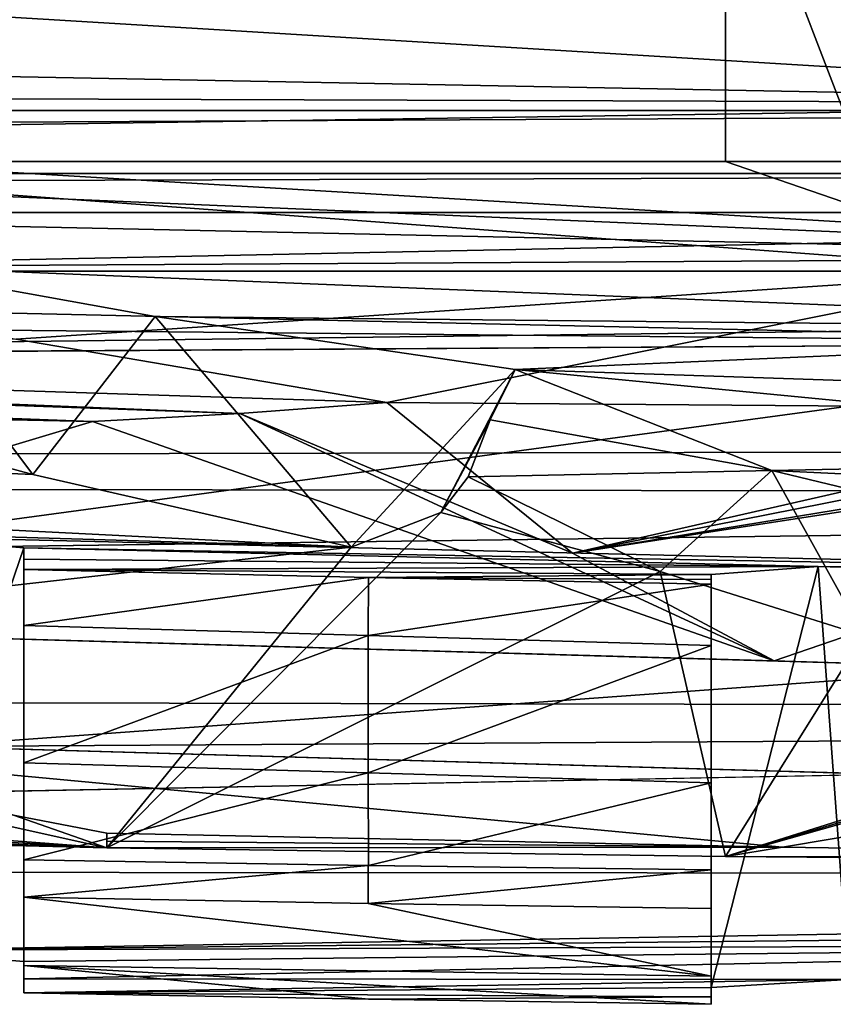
# Model space of a CAD drawing. Extents: x -65 to 446, y -88 to 1542.
# Tile 23 of 223: x 33.87 to 39.78, y -88.43 to -81.27. Entities that reach past the tile are written whole.
import ezdxf

# ---------------------------------------------------------------- set-up
doc = ezdxf.new("R2010")
doc.units = 0
doc.header["$LTSCALE"] = 74.25
for name, color, linetype in [('216', 7, 'CONTINUOUS'), ('238', 7, 'CONTINUOUS'), ('296', 7, 'CONTINUOUS'), ('309', 7, 'CONTINUOUS'), ('339', 7, 'CONTINUOUS'), ('353', 7, 'CONTINUOUS'), ('376', 7, 'CONTINUOUS'), ('383', 7, 'CONTINUOUS'), ('433', 7, 'CONTINUOUS'), ('437', 7, 'CONTINUOUS'), ('464', 7, 'CONTINUOUS'), ('465', 7, 'CONTINUOUS'), ('469', 7, 'CONTINUOUS'), ('485', 7, 'CONTINUOUS'), ('504', 7, 'CONTINUOUS'), ('524', 7, 'CONTINUOUS'), ('557', 7, 'CONTINUOUS'), ('612', 7, 'CONTINUOUS'), ('615', 7, 'CONTINUOUS'), ('654', 7, 'CONTINUOUS'), ('701', 7, 'CONTINUOUS'), ('716', 7, 'CONTINUOUS'), ('736', 7, 'CONTINUOUS'), ('752', 7, 'CONTINUOUS'), ('760', 7, 'CONTINUOUS'), ('766', 7, 'CONTINUOUS'), ('778', 7, 'CONTINUOUS'), ('782', 7, 'CONTINUOUS'), ('801', 7, 'CONTINUOUS'), ('809', 7, 'CONTINUOUS'), ('818', 7, 'CONTINUOUS'), ('819', 7, 'CONTINUOUS'), ('825', 7, 'CONTINUOUS'), ('844', 7, 'CONTINUOUS'), ('847', 7, 'CONTINUOUS'), ('877', 7, 'CONTINUOUS'), ('903', 7, 'CONTINUOUS')]:
    doc.layers.add(name, color=color, linetype=linetype)

msp = doc.modelspace()

# ---------------------------------------------------------------- linework, layer by layer
at = {"layer": '216', "color": 7, "linetype": 'CONTINUOUS'}
for points in [[(15.0337, -86.8135, -1.6189), (2.3239, -86.4037, -0.0032), (34.5, -87.294, -10.7692), (15.0337, -86.8135, -1.6189)], [(34.5, -87.294, -8.6116), (15.0337, -86.8135, -1.6189), (34.5, -87.294, -10.7692), (34.5, -87.294, -8.6116)]]:
    msp.add_3dface(points, dxfattribs=at)
at = {"layer": '238', "color": 7, "linetype": 'CONTINUOUS'}
for points in [[(37.129, -84.595, -11.8541), (38.5261, -85.2832, -12.444), (36.9303, -84.8541, -11.771), (37.129, -84.595, -11.8541)], [(38.5261, -85.2832, -12.444), (34.5, -87.294, -10.7692), (36.9303, -84.8541, -11.771), (38.5261, -85.2832, -12.444)], [(36.9303, -84.8541, -11.771), (34.5, -87.294, -10.7692), (36.277, -85.1054, -11.4989), (36.9303, -84.8541, -11.771)], [(36.277, -85.1054, -11.4989), (34.5, -87.294, -10.7692), (30.2088, -85.7938, -9.0676), (36.277, -85.1054, -11.4989)], [(39.0005, -87.356, -12.6465), (34.5, -87.294, -10.7692), (38.5261, -85.2832, -12.444), (39.0005, -87.356, -12.6465)], [(40.0047, -85.748, -13.0785), (39.0005, -87.356, -12.6465), (38.5261, -85.2832, -12.444), (40.0047, -85.748, -13.0785)], [(34.5, -87.294, -10.7692), (2.3239, -86.4037, -0.0032), (30.2088, -85.7938, -9.0676), (34.5, -87.294, -10.7692)], [(42.9938, -86.1, -14.3933), (39.0005, -87.356, -12.6465), (40.0047, -85.748, -13.0785), (42.9938, -86.1, -14.3933)], [(43.4419, -87.3923, -14.5942), (39.0005, -87.356, -12.6465), (43.4419, -86.1, -14.5942), (43.4419, -87.3923, -14.5942)], [(43.4419, -86.1, -14.5942), (39.0005, -87.356, -12.6465), (43.2179, -86.1, -14.4937), (43.4419, -86.1, -14.5942)], [(43.2179, -86.1, -14.4937), (39.0005, -87.356, -12.6465), (42.9938, -86.1, -14.3933), (43.2179, -86.1, -14.4937)]]:
    msp.add_3dface(points, dxfattribs=at)
at = {"layer": '296', "color": 7, "linetype": 'CONTINUOUS'}
for points in [[(33.9606, -84.5786, -11.6518), (32.5191, -84.1881, -11.754), (32.8188, -83.0624, -11.861), (33.9606, -84.5786, -11.6518)], [(34.8508, -83.4297, -11.7367), (33.9606, -84.5786, -11.6518), (32.8188, -83.0624, -11.861), (34.8508, -83.4297, -11.7367)], [(36.277, -85.1054, -11.4989), (33.9606, -84.5786, -11.6518), (34.8508, -83.4297, -11.7367), (36.277, -85.1054, -11.4989)], [(37.4708, -83.8138, -11.5877), (36.277, -85.1054, -11.4989), (34.8508, -83.4297, -11.7367), (37.4708, -83.8138, -11.5877)], [(36.9303, -84.8541, -11.771), (36.277, -85.1054, -11.4989), (37.4708, -83.8138, -11.5877), (36.9303, -84.8541, -11.771)], [(37.289, -84.181, -11.8179), (36.9303, -84.8541, -11.771), (37.4708, -83.8138, -11.5877), (37.289, -84.181, -11.8179)], [(37.129, -84.595, -11.8541), (36.9303, -84.8541, -11.771), (37.289, -84.181, -11.8179), (37.129, -84.595, -11.8541)]]:
    msp.add_3dface(points, dxfattribs=at)
at = {"layer": '309', "color": 7, "linetype": 'CONTINUOUS'}
for points in [[(34.5, -87.1864, -8.6116), (34.5, -87.294, -8.6116), (34.5, -87.2442, -9.6902), (34.5, -87.1864, -8.6116)], [(34.5, -87.294, -8.6116), (34.5, -87.294, -10.7692), (34.5, -87.2442, -9.6902), (34.5, -87.294, -8.6116)]]:
    msp.add_3dface(points, dxfattribs=at)
at = {"layer": '339', "color": 7, "linetype": 'CONTINUOUS'}
for points in [[(31.6687, -83.1, -9.8634), (33.8368, -83.5937, -9.6818), (41.3208, -83.1, -8.1615), (31.6687, -83.1, -9.8634)], [(33.8368, -83.5937, -9.6818), (36.5356, -84.0535, -9.4416), (41.3208, -83.1, -8.1615), (33.8368, -83.5937, -9.6818)], [(36.5356, -84.0535, -9.4416), (42.5, -84.1, -8.4166), (41.3208, -83.1, -8.1615), (36.5356, -84.0535, -9.4416)], [(36.5356, -84.0535, -9.4416), (37.8878, -85.1507, -10.0036), (42.5, -84.1, -8.4166), (36.5356, -84.0535, -9.4416)], [(37.8878, -85.1507, -10.0036), (39.3532, -85.9345, -10.6225), (44.6985, -84.1, -8.029), (37.8878, -85.1507, -10.0036)], [(37.8878, -85.1507, -10.0036), (44.6985, -84.1, -8.029), (44.3, -84.1, -8.0992), (37.8878, -85.1507, -10.0036)], [(42.5, -84.1, -8.4166), (37.8878, -85.1507, -10.0036), (43.2, -84.1, -8.2932), (42.5, -84.1, -8.4166)], [(43.2, -84.1, -8.2932), (37.8878, -85.1507, -10.0036), (44.3, -84.1, -8.0992), (43.2, -84.1, -8.2932)], [(44.6985, -84.1, -8.029), (39.3532, -85.9345, -10.6225), (40.2198, -85.9596, -10.5045), (44.6985, -84.1, -8.029)]]:
    msp.add_3dface(points, dxfattribs=at)
at = {"layer": '353', "color": 7, "linetype": 'CONTINUOUS'}
for points in [[(29.1, -81.1, -9.9714), (28.003, -81.7265, -10.1978), (39, -78.1976, -8.9784), (29.1, -81.1, -9.9714)], [(28.003, -81.7265, -10.1978), (30.5, -82.3, -9.8464), (39, -78.1976, -8.9784), (28.003, -81.7265, -10.1978)], [(30.5, -82.3, -9.8464), (39, -82.3, -8.3476), (39, -78.1976, -8.9784), (30.5, -82.3, -9.8464)]]:
    msp.add_3dface(points, dxfattribs=at)
at = {"layer": '376', "color": 7, "linetype": 'CONTINUOUS'}
for points in [[(35.4674, -84.1342, -9.0036), (22.2949, -83.5953, -7.4183), (-12.704, -82.4169, -3.957), (35.4674, -84.1342, -9.0036)], [(34.3961, -84.1916, -8.5697), (35.4674, -84.1342, -9.0036), (-12.704, -82.4169, -3.957), (34.3961, -84.1916, -8.5697)], [(25.0888, -83.9946, -6.7505), (34.3961, -84.1916, -8.5697), (-12.704, -82.4169, -3.957), (25.0888, -83.9946, -6.7505)], [(22.2949, -83.5953, -7.4183), (36.5356, -84.0535, -9.4416), (33.8368, -83.5937, -9.6818), (22.2949, -83.5953, -7.4183)], [(36.5356, -84.0535, -9.4416), (22.2949, -83.5953, -7.4183), (35.4674, -84.1342, -9.0036), (36.5356, -84.0535, -9.4416)]]:
    msp.add_3dface(points, dxfattribs=at)
at = {"layer": '383', "color": 7, "linetype": 'CONTINUOUS'}
for points in [[(27.2264, -80.8501, -12.3405), (44.1728, -80.7036, -9.3642), (44.1708, -81.8797, -9.4217), (27.2264, -80.8501, -12.3405)], [(27.9472, -81.5726, -12.2336), (27.2264, -80.8501, -12.3405), (44.1708, -81.8797, -9.4217), (27.9472, -81.5726, -12.2336)], [(28.4473, -81.8273, -12.184), (27.9472, -81.5726, -12.2336), (44.1708, -81.8797, -9.4217), (28.4473, -81.8273, -12.184)], [(29.1322, -82.1018, -12.1241), (28.4473, -81.8273, -12.184), (44.1708, -81.8797, -9.4217), (29.1322, -82.1018, -12.1241)], [(29.1322, -82.1018, -12.1241), (44.1708, -81.8797, -9.4217), (44.1535, -82.9972, -9.8265), (29.1322, -82.1018, -12.1241)], [(30.0471, -82.398, -12.0517), (29.1322, -82.1018, -12.1241), (44.1535, -82.9972, -9.8265), (30.0471, -82.398, -12.0517)], [(31.25, -82.718, -11.965), (30.0471, -82.398, -12.0517), (44.1535, -82.9972, -9.8265), (31.25, -82.718, -11.965)], [(32.8188, -83.0624, -11.861), (31.25, -82.718, -11.965), (44.1535, -82.9972, -9.8265), (32.8188, -83.0624, -11.861)], [(32.8188, -83.0624, -11.861), (44.1535, -82.9972, -9.8265), (44.1389, -83.5228, -10.1677), (32.8188, -83.0624, -11.861)], [(34.8508, -83.4297, -11.7367), (32.8188, -83.0624, -11.861), (44.1389, -83.5228, -10.1677), (34.8508, -83.4297, -11.7367)], [(37.4708, -83.8138, -11.5877), (34.8508, -83.4297, -11.7367), (44.1389, -83.5228, -10.1677), (37.4708, -83.8138, -11.5877)], [(44.1189, -84.0374, -10.639), (37.4708, -83.8138, -11.5877), (44.1389, -83.5228, -10.1677), (44.1189, -84.0374, -10.639)], [(39.3373, -84.5484, -12.1703), (37.4708, -83.8138, -11.5877), (44.0956, -84.4531, -11.1771), (39.3373, -84.5484, -12.1703)], [(37.4708, -83.8138, -11.5877), (44.1189, -84.0374, -10.639), (44.0956, -84.4531, -11.1771), (37.4708, -83.8138, -11.5877)], [(39.3373, -84.5484, -12.1703), (44.0956, -84.4531, -11.1771), (44.0694, -84.7746, -11.7825), (39.3373, -84.5484, -12.1703)], [(40.4226, -84.8113, -12.5134), (39.3373, -84.5484, -12.1703), (44.0694, -84.7746, -11.7825), (40.4226, -84.8113, -12.5134)]]:
    msp.add_3dface(points, dxfattribs=at)
at = {"layer": '433', "color": 7, "linetype": 'CONTINUOUS'}
for points in [[(39.3532, -85.9345, -10.6225), (29.5386, -85.6497, -6.6686), (31.7791, -85.7147, -6.5662), (39.3532, -85.9345, -10.6225)], [(40.2198, -85.9596, -10.5045), (39.3532, -85.9345, -10.6225), (31.7791, -85.7147, -6.5662), (40.2198, -85.9596, -10.5045)], [(41.0863, -85.9848, -10.3867), (40.2198, -85.9596, -10.5045), (31.7791, -85.7147, -6.5662), (41.0863, -85.9848, -10.3867)]]:
    msp.add_3dface(points, dxfattribs=at)
at = {"layer": '437', "color": 7, "linetype": 'CONTINUOUS'}
for points in [[(34.3961, -84.1916, -8.5697), (27.2866, -84.048, -5.8237), (29.5386, -85.6497, -6.6686), (34.3961, -84.1916, -8.5697)], [(36.5356, -84.0535, -9.4416), (35.4674, -84.1342, -9.0036), (37.8878, -85.1507, -10.0036), (36.5356, -84.0535, -9.4416)], [(35.4674, -84.1342, -9.0036), (34.3961, -84.1916, -8.5697), (39.3532, -85.9345, -10.6225), (35.4674, -84.1342, -9.0036)], [(37.8878, -85.1507, -10.0036), (35.4674, -84.1342, -9.0036), (39.3532, -85.9345, -10.6225), (37.8878, -85.1507, -10.0036)], [(39.3532, -85.9345, -10.6225), (34.3961, -84.1916, -8.5697), (29.5386, -85.6497, -6.6686), (39.3532, -85.9345, -10.6225)]]:
    msp.add_3dface(points, dxfattribs=at)
at = {"layer": '464', "color": 7, "linetype": 'CONTINUOUS'}
for points in [[(39, -82.3, -8.3476), (39, -79.7, -4), (39, -78.1976, -8.9784), (39, -82.3, -8.3476)], [(39, -82.3, -8.3476), (39, -82.3, -4), (39, -79.7, -4), (39, -82.3, -8.3476)]]:
    msp.add_3dface(points, dxfattribs=at)
at = {"layer": '465', "color": 7, "linetype": 'CONTINUOUS'}
for points in [[(30.5, -82.3, -9.8464), (30.5, -82.3, -4), (39, -82.3, -4), (30.5, -82.3, -9.8464)], [(30.5, -82.3, -9.8464), (39, -82.3, -4), (39, -82.3, -8.3476), (30.5, -82.3, -9.8464)]]:
    msp.add_3dface(points, dxfattribs=at)
at = {"layer": '469', "color": 7, "linetype": 'CONTINUOUS'}
for points in [[(37.289, -84.181, -11.8179), (37.4708, -83.8138, -11.5877), (39.3373, -84.5484, -12.1703), (37.289, -84.181, -11.8179)], [(37.129, -84.595, -11.8541), (37.289, -84.181, -11.8179), (39.3373, -84.5484, -12.1703), (37.129, -84.595, -11.8541)], [(38.5261, -85.2832, -12.444), (37.129, -84.595, -11.8541), (39.3373, -84.5484, -12.1703), (38.5261, -85.2832, -12.444)], [(40.0047, -85.748, -13.0785), (38.5261, -85.2832, -12.444), (39.3373, -84.5484, -12.1703), (40.0047, -85.748, -13.0785)], [(40.4226, -84.8113, -12.5134), (40.0047, -85.748, -13.0785), (39.3373, -84.5484, -12.1703), (40.4226, -84.8113, -12.5134)]]:
    msp.add_3dface(points, dxfattribs=at)
at = {"layer": '485', "color": 7, "linetype": 'CONTINUOUS'}
for points in [[(30.8736, -86.4888, -7.1804), (42.2182, -86.8179, -11.8618), (33.1941, -86.5561, -7.1211), (30.8736, -86.4888, -7.1804)], [(42.2182, -86.8179, -11.8618), (43.1601, -86.8453, -11.7845), (33.1941, -86.5561, -7.1211), (42.2182, -86.8179, -11.8618)], [(43.1601, -86.8453, -11.7845), (44.1024, -86.8726, -11.7124), (33.1941, -86.5561, -7.1211), (43.1601, -86.8453, -11.7845)]]:
    msp.add_3dface(points, dxfattribs=at)
at = {"layer": '504', "color": 7, "linetype": 'CONTINUOUS'}
for points in [[(31.6687, -83.1, -9.8634), (41.3208, -83.1, -8.1615), (30.5, -83.1, -4), (31.6687, -83.1, -9.8634)], [(30.5, -83.1, -4), (41.3208, -83.1, -8.1615), (41.3208, -83.1, -4), (30.5, -83.1, -4)]]:
    msp.add_3dface(points, dxfattribs=at)
at = {"layer": '524', "color": 7, "linetype": 'CONTINUOUS'}
for points in [[(33.1941, -86.5561, -7.1211), (41.0863, -85.9848, -10.3867), (31.7791, -85.7147, -6.5662), (33.1941, -86.5561, -7.1211)], [(42.5142, -86.5005, -11.0089), (41.0863, -85.9848, -10.3867), (33.1941, -86.5561, -7.1211), (42.5142, -86.5005, -11.0089)], [(44.1024, -86.8726, -11.7124), (42.5142, -86.5005, -11.0089), (33.1941, -86.5561, -7.1211), (44.1024, -86.8726, -11.7124)]]:
    msp.add_3dface(points, dxfattribs=at)
at = {"layer": '557', "color": 7, "linetype": 'CONTINUOUS'}
for points in [[(19.3284, -86.1538, -3.0183), (19.2408, -86.433, -2.9889), (34.5, -87.294, -8.6116), (19.3284, -86.1538, -3.0183)], [(30.8736, -86.4888, -7.1804), (19.3284, -86.1538, -3.0183), (34.5, -87.294, -8.6116), (30.8736, -86.4888, -7.1804)], [(19.2408, -86.433, -2.9889), (19.1531, -86.7121, -2.9596), (34.5, -87.294, -8.6116), (19.2408, -86.433, -2.9889)], [(42.2182, -86.8179, -11.8618), (30.8736, -86.4888, -7.1804), (39.4158, -87.288, -10.6491), (42.2182, -86.8179, -11.8618)], [(39.4158, -87.288, -10.6491), (30.8736, -86.4888, -7.1804), (34.5, -87.1864, -8.6116), (39.4158, -87.288, -10.6491)], [(34.5, -87.1864, -8.6116), (30.8736, -86.4888, -7.1804), (34.5, -87.294, -8.6116), (34.5, -87.1864, -8.6116)], [(34.5, -87.294, -8.6116), (16.0072, -86.6038, -1.9292), (15.0337, -86.8135, -1.6189), (34.5, -87.294, -8.6116)], [(19.1531, -86.7121, -2.9596), (16.0072, -86.6038, -1.9292), (34.5, -87.294, -8.6116), (19.1531, -86.7121, -2.9596)], [(44.2617, -87.3592, -12.77), (42.2182, -86.8179, -11.8618), (39.4158, -87.288, -10.6491), (44.2617, -87.3592, -12.77)]]:
    msp.add_3dface(points, dxfattribs=at)
at = {"layer": '612', "color": 7, "linetype": 'CONTINUOUS'}
msp.add_3dface([(34.3961, -84.1916, -8.5697), (25.0888, -83.9946, -6.7505), (27.2866, -84.048, -5.8237), (34.3961, -84.1916, -8.5697)], dxfattribs=at)
at = {"layer": '615', "color": 7, "linetype": 'CONTINUOUS'}
for points in [[(39, -79.7, -4), (39, -82.3, -4), (40, -82.3, -4), (39, -79.7, -4)], [(39, -79.7, -4), (40, -82.3, -4), (40, -79.7, -4), (39, -79.7, -4)], [(30.5, -83.1, -4), (41.3208, -83.1, -4), (30.5, -82.3, -4), (30.5, -83.1, -4)], [(30.5, -82.3, -4), (41.3208, -83.1, -4), (39, -82.3, -4), (30.5, -82.3, -4)], [(39, -82.3, -4), (41.3208, -83.1, -4), (40, -82.3, -4), (39, -82.3, -4)]]:
    msp.add_3dface(points, dxfattribs=at)
at = {"layer": '654', "color": 7, "linetype": 'CONTINUOUS'}
for points in [[(-35.2382, -81.5177, -9.0476), (36.277, -85.1054, -11.4989), (-35.4186, -82.971, -7.1533), (-35.2382, -81.5177, -9.0476)], [(36.277, -85.1054, -11.4989), (-35.2382, -81.5177, -9.0476), (33.9606, -84.5786, -11.6518), (36.277, -85.1054, -11.4989)], [(33.9606, -84.5786, -11.6518), (-35.2382, -81.5177, -9.0476), (32.5191, -84.1881, -11.754), (33.9606, -84.5786, -11.6518)], [(36.277, -85.1054, -11.4989), (30.2088, -85.7938, -9.0676), (-35.4186, -82.971, -7.1533), (36.277, -85.1054, -11.4989)]]:
    msp.add_3dface(points, dxfattribs=at)
at = {"layer": '701', "color": 7, "linetype": 'CONTINUOUS'}
for points in [[(39.4158, -87.288, -10.6491), (34.5, -87.1864, -8.6116), (34.5, -87.2442, -9.6902), (39.4158, -87.288, -10.6491)], [(34.5, -87.294, -10.7692), (39.4158, -87.288, -10.6491), (34.5, -87.2442, -9.6902), (34.5, -87.294, -10.7692)], [(39.4158, -87.288, -10.6491), (34.5, -87.294, -10.7692), (39.0005, -87.356, -12.6465), (39.4158, -87.288, -10.6491)], [(44.2617, -87.3592, -12.77), (39.4158, -87.288, -10.6491), (39.0005, -87.356, -12.6465), (44.2617, -87.3592, -12.77)], [(44.2617, -87.3592, -12.77), (39.0005, -87.356, -12.6465), (43.4419, -87.3923, -14.5942), (44.2617, -87.3592, -12.77)]]:
    msp.add_3dface(points, dxfattribs=at)
at = {"layer": '716', "color": 7, "linetype": 'CONTINUOUS'}
for points in [[(33.8953, -85.1948, -7.2361), (33.8953, -88.1199, -6.1043), (33.8953, -85.1108, -6.1043), (33.8953, -85.1948, -7.2361)], [(33.8953, -85.6761, -7.2919), (33.8953, -88.1199, -6.1043), (33.8953, -85.1948, -7.2361), (33.8953, -85.6761, -7.2919)], [(33.8953, -85.2687, -8.3687), (33.8953, -85.6761, -7.2919), (33.8953, -85.1948, -7.2361), (33.8953, -85.2687, -8.3687)], [(33.8953, -85.6761, -8.3687), (33.8953, -85.6761, -7.2919), (33.8953, -85.2687, -8.3687), (33.8953, -85.6761, -8.3687)], [(33.8953, -86.6765, -7.2919), (33.8953, -88.1199, -6.1043), (33.8953, -85.6761, -7.2919), (33.8953, -86.6765, -7.2919)], [(33.8953, -88.2466, -7.9191), (33.8953, -88.1199, -6.1043), (33.8953, -86.6765, -7.2919), (33.8953, -88.2466, -7.9191)], [(33.8953, -87.3815, -8.3687), (33.8953, -88.2466, -7.9191), (33.8953, -86.6765, -8.3687), (33.8953, -87.3815, -8.3687)], [(33.8953, -86.6765, -8.3687), (33.8953, -88.2466, -7.9191), (33.8953, -86.6765, -7.2919), (33.8953, -86.6765, -8.3687)], [(33.8953, -88.3478, -9.7355), (33.8953, -88.2466, -7.9191), (33.8953, -87.3815, -8.3687), (33.8953, -88.3478, -9.7355)], [(33.8953, -88.1496, -10.3006), (33.8953, -88.3478, -9.7355), (33.8953, -87.3815, -10.5242), (33.8953, -88.1496, -10.3006)], [(33.8953, -87.3815, -10.5242), (33.8953, -88.3478, -9.7355), (33.8953, -87.3815, -8.3687), (33.8953, -87.3815, -10.5242)], [(33.8953, -87.6537, -10.5242), (33.8953, -88.1496, -10.3006), (33.8953, -87.3815, -10.5242), (33.8953, -87.6537, -10.5242)]]:
    msp.add_3dface(points, dxfattribs=at)
at = {"layer": '736', "color": 7, "linetype": 'CONTINUOUS'}
for points in [[(33.8953, -85.6761, -7.2919), (33.8953, -85.6761, -8.3687), (36.4005, -85.7488, -9.3859), (33.8953, -85.6761, -7.2919)], [(33.8953, -85.6761, -7.2919), (36.4005, -85.7488, -9.3859), (36.4004, -85.7488, -8.3047), (33.8953, -85.6761, -7.2919)], [(38.8953, -85.8212, -10.428), (38.8953, -85.8212, -9.3423), (36.4004, -85.7488, -8.3047), (38.8953, -85.8212, -10.428)], [(36.4005, -85.7488, -9.3859), (38.8953, -85.8212, -10.428), (36.4004, -85.7488, -8.3047), (36.4005, -85.7488, -9.3859)]]:
    msp.add_3dface(points, dxfattribs=at)
at = {"layer": '752', "color": 7, "linetype": 'CONTINUOUS'}
for points in [[(-42.5, -80.3536, 19.6428), (43.3, -80.3537, 19.6422), (-42.5, -81.6759, 14.8064), (-42.5, -80.3536, 19.6428)], [(43.3, -80.3537, 19.6422), (43.3, -83.6194, 5.6881), (-42.5, -81.6759, 14.8064), (43.3, -80.3537, 19.6422)], [(-42.5, -81.6759, 14.8064), (43.3, -83.6194, 5.6881), (-42.5, -82.8047, 9.9219), (-42.5, -81.6759, 14.8064)], [(-42.5, -82.8047, 9.9219), (43.3, -83.6194, 5.6881), (-4.7025, -83.9318, 3.8174), (-42.5, -82.8047, 9.9219)], [(-4.7025, -83.9318, 3.8174), (43.3, -83.6194, 5.6881), (32.8954, -85.028, -5.1043), (-4.7025, -83.9318, 3.8174)], [(43.3, -83.6194, 5.6881), (43.3, -85.2794, -8.5466), (32.8954, -85.028, -5.1043), (43.3, -83.6194, 5.6881)], [(43.3, -85.2794, -8.5466), (33.8953, -85.1108, -6.1043), (32.8954, -85.028, -5.1043), (43.3, -85.2794, -8.5466)], [(33.8953, -85.1948, -7.2361), (33.8953, -85.1108, -6.1043), (39.6735, -85.2462, -8.0072), (33.8953, -85.1948, -7.2361)], [(33.8953, -85.1108, -6.1043), (43.3, -85.2794, -8.5466), (39.6735, -85.2462, -8.0072), (33.8953, -85.1108, -6.1043)], [(33.8953, -85.2687, -8.3687), (33.8953, -85.1948, -7.2361), (39.6735, -85.2462, -8.0072), (33.8953, -85.2687, -8.3687)], [(38.8953, -85.3044, -8.9823), (33.8953, -85.2687, -8.3687), (39.6735, -85.2462, -8.0072), (38.8953, -85.3044, -8.9823)], [(33.8953, -85.2687, -8.3687), (38.8953, -85.3044, -8.9823), (36.4041, -85.3264, -9.3874), (33.8953, -85.2687, -8.3687)], [(38.8953, -85.3044, -8.9823), (38.8953, -85.3427, -9.7051), (36.4041, -85.3264, -9.3874), (38.8953, -85.3044, -8.9823)], [(39.6735, -85.2462, -8.0072), (43.3, -85.2794, -8.5466), (40.7955, -85.2794, -8.5466), (39.6735, -85.2462, -8.0072)], [(38.8953, -85.3427, -9.7051), (38.8953, -85.3767, -10.428), (36.4041, -85.3264, -9.3874), (38.8953, -85.3427, -9.7051)]]:
    msp.add_3dface(points, dxfattribs=at)
at = {"layer": '760', "color": 7, "linetype": 'CONTINUOUS'}
for points in [[(33.8953, -86.6765, -7.2919), (33.8953, -85.6761, -7.2919), (36.4004, -85.7488, -8.3047), (33.8953, -86.6765, -7.2919)], [(33.8953, -86.6765, -7.2919), (36.4004, -85.7488, -8.3047), (36.4004, -86.7492, -8.3047), (33.8953, -86.6765, -7.2919)], [(36.4004, -85.7488, -8.3047), (38.8953, -85.8212, -9.3423), (36.4004, -86.7492, -8.3047), (36.4004, -85.7488, -8.3047)], [(38.8953, -85.8212, -9.3423), (38.8953, -86.8216, -9.3423), (36.4004, -86.7492, -8.3047), (38.8953, -85.8212, -9.3423)]]:
    msp.add_3dface(points, dxfattribs=at)
at = {"layer": '766', "color": 7, "linetype": 'CONTINUOUS'}
for points in [[(38.8953, -88.309, -8.9823), (38.8953, -86.8216, -9.3423), (38.8953, -85.3044, -8.9823), (38.8953, -88.309, -8.9823)], [(38.8953, -86.8216, -9.3423), (38.8953, -85.8212, -9.3423), (38.8953, -85.3044, -8.9823), (38.8953, -86.8216, -9.3423)], [(38.8953, -85.3044, -8.9823), (38.8953, -85.8212, -9.3423), (38.8953, -85.3427, -9.7051), (38.8953, -85.3044, -8.9823)], [(38.8953, -85.8212, -10.428), (38.8953, -85.3767, -10.428), (38.8953, -85.3427, -9.7051), (38.8953, -85.8212, -10.428)], [(38.8953, -85.8212, -9.3423), (38.8953, -85.8212, -10.428), (38.8953, -85.3427, -9.7051), (38.8953, -85.8212, -9.3423)], [(38.8953, -88.309, -8.9823), (38.8953, -88.3784, -10.3997), (38.8953, -86.8216, -9.3423), (38.8953, -88.309, -8.9823)], [(38.8953, -86.8216, -9.3423), (38.8953, -88.3784, -10.3997), (38.8953, -87.4544, -10.428), (38.8953, -86.8216, -9.3423)], [(38.8953, -86.8216, -10.428), (38.8953, -86.8216, -9.3423), (38.8953, -87.4544, -10.428), (38.8953, -86.8216, -10.428)], [(38.8953, -88.3784, -10.3997), (38.8953, -88.4322, -11.8177), (38.8953, -87.4544, -10.428), (38.8953, -88.3784, -10.3997)], [(38.8953, -88.4322, -11.8177), (38.8953, -88.2281, -12.3809), (38.8953, -87.4544, -10.428), (38.8953, -88.4322, -11.8177)], [(38.8953, -88.2281, -12.3809), (38.8953, -87.7363, -12.6015), (38.8953, -87.4544, -10.428), (38.8953, -88.2281, -12.3809)], [(38.8953, -87.4544, -10.428), (38.8953, -87.7363, -12.6015), (38.8953, -87.4544, -12.6015), (38.8953, -87.4544, -10.428)]]:
    msp.add_3dface(points, dxfattribs=at)
at = {"layer": '778', "color": 7, "linetype": 'CONTINUOUS'}
for points in [[(50.6573, -81.9304, 22.8245), (50.2327, -22.041, 16.5298), (30.5595, -64.2624, 20.9675), (50.6573, -81.9304, 22.8245)], [(29.3845, -68.2577, 21.3874), (50.6573, -81.9304, 22.8245), (30.5595, -64.2624, 20.9675), (29.3845, -68.2577, 21.3874)], [(25.6109, -69.9774, 21.5682), (50.6573, -81.9304, 22.8245), (29.3845, -68.2577, 21.3874), (25.6109, -69.9774, 21.5682)], [(-42.5, -81.9304, 22.8245), (50.6573, -81.9304, 22.8245), (25.6109, -69.9774, 21.5682), (-42.5, -81.9304, 22.8245)]]:
    msp.add_3dface(points, dxfattribs=at)
at = {"layer": '782', "color": 7, "linetype": 'CONTINUOUS'}
for points in [[(33.8953, -86.6765, -8.3687), (33.8953, -86.6765, -7.2919), (36.4004, -86.7492, -8.3047), (33.8953, -86.6765, -8.3687)], [(33.8953, -86.6765, -8.3687), (36.4004, -86.7492, -8.3047), (36.4005, -86.7492, -9.3859), (33.8953, -86.6765, -8.3687)], [(36.4004, -86.7492, -8.3047), (38.8953, -86.8216, -9.3423), (36.4005, -86.7492, -9.3859), (36.4004, -86.7492, -8.3047)], [(38.8953, -86.8216, -9.3423), (38.8953, -86.8216, -10.428), (36.4005, -86.7492, -9.3859), (38.8953, -86.8216, -9.3423)]]:
    msp.add_3dface(points, dxfattribs=at)
at = {"layer": '801', "color": 7, "linetype": 'CONTINUOUS'}
for points in [[(33.8953, -87.6537, -10.5242), (33.8953, -87.3815, -10.5242), (36.4006, -87.4218, -11.5503), (33.8953, -87.6537, -10.5242)], [(36.4006, -87.6987, -11.5503), (33.8953, -87.6537, -10.5242), (36.4006, -87.4218, -11.5503), (36.4006, -87.6987, -11.5503)], [(38.8953, -87.4544, -12.6015), (36.4006, -87.6987, -11.5503), (36.4006, -87.4218, -11.5503), (38.8953, -87.4544, -12.6015)], [(38.8953, -87.7363, -12.6015), (36.4006, -87.6987, -11.5503), (38.8953, -87.4544, -12.6015), (38.8953, -87.7363, -12.6015)]]:
    msp.add_3dface(points, dxfattribs=at)
at = {"layer": '809', "color": 7, "linetype": 'CONTINUOUS'}
for points in [[(33.8953, -88.1496, -10.3006), (33.8953, -87.6537, -10.5242), (38.8953, -88.2281, -12.3809), (33.8953, -88.1496, -10.3006)], [(38.8953, -88.2281, -12.3809), (33.8953, -87.6537, -10.5242), (36.4006, -87.6987, -11.5503), (38.8953, -88.2281, -12.3809)], [(38.8953, -87.7363, -12.6015), (38.8953, -88.2281, -12.3809), (36.4006, -87.6987, -11.5503), (38.8953, -87.7363, -12.6015)], [(36.4041, -88.3938, -10.7655), (33.8953, -88.3478, -9.7355), (33.8953, -88.1496, -10.3006), (36.4041, -88.3938, -10.7655)], [(38.8953, -88.4322, -11.8177), (36.4041, -88.3938, -10.7655), (33.8953, -88.1496, -10.3006), (38.8953, -88.4322, -11.8177)], [(38.8953, -88.4322, -11.8177), (33.8953, -88.1496, -10.3006), (38.8953, -88.2281, -12.3809), (38.8953, -88.4322, -11.8177)]]:
    msp.add_3dface(points, dxfattribs=at)
at = {"layer": '818', "color": 7, "linetype": 'CONTINUOUS'}
for points in [[(33.8953, -85.1108, -6.1043), (32.8953, -88.039, -5.1043), (32.8954, -85.028, -5.1043), (33.8953, -85.1108, -6.1043)], [(33.8953, -88.1199, -6.1043), (32.8953, -88.039, -5.1043), (33.8953, -85.1108, -6.1043), (33.8953, -88.1199, -6.1043)]]:
    msp.add_3dface(points, dxfattribs=at)
at = {"layer": '819', "color": 7, "linetype": 'CONTINUOUS'}
for points in [[(50.6573, -81.9304, 22.8245), (-42.5, -81.9304, 22.8245), (-42.5, -82.3879, 22.7133), (50.6573, -81.9304, 22.8245)], [(50.6573, -81.9304, 22.8245), (-42.5, -82.3879, 22.7133), (50.6573, -82.3884, 22.713), (50.6573, -81.9304, 22.8245)], [(-42.5, -82.3879, 22.7133), (-42.5, -82.6719, 22.3363), (50.6573, -82.3884, 22.713), (-42.5, -82.3879, 22.7133)], [(-42.5, -82.6719, 22.3363), (50.6573, -82.6719, 22.3363), (50.6573, -82.3884, 22.713), (-42.5, -82.6719, 22.3363)]]:
    msp.add_3dface(points, dxfattribs=at)
at = {"layer": '825', "color": 7, "linetype": 'CONTINUOUS'}
for points in [[(33.8953, -87.3815, -8.3687), (33.8953, -86.6765, -8.3687), (36.4005, -86.7492, -9.3859), (33.8953, -87.3815, -8.3687)], [(33.8953, -87.3815, -8.3687), (36.4005, -86.7492, -9.3859), (36.4039, -87.4219, -9.3873), (33.8953, -87.3815, -8.3687)], [(36.4005, -86.7492, -9.3859), (38.8953, -86.8216, -10.428), (36.4039, -87.4219, -9.3873), (36.4005, -86.7492, -9.3859)], [(38.8953, -86.8216, -10.428), (38.8953, -87.4544, -10.428), (36.4039, -87.4219, -9.3873), (38.8953, -86.8216, -10.428)]]:
    msp.add_3dface(points, dxfattribs=at)
at = {"layer": '844', "color": 7, "linetype": 'CONTINUOUS'}
for points in [[(33.8953, -87.3815, -10.5242), (33.8953, -87.3815, -8.3687), (36.4039, -87.4219, -9.3873), (33.8953, -87.3815, -10.5242)], [(33.8953, -87.3815, -10.5242), (36.4039, -87.4219, -9.3873), (36.4006, -87.4218, -11.5503), (33.8953, -87.3815, -10.5242)], [(38.8953, -87.4544, -10.428), (38.8953, -87.4544, -12.6015), (36.4006, -87.4218, -11.5503), (38.8953, -87.4544, -10.428)], [(36.4039, -87.4219, -9.3873), (38.8953, -87.4544, -10.428), (36.4006, -87.4218, -11.5503), (36.4039, -87.4219, -9.3873)]]:
    msp.add_3dface(points, dxfattribs=at)
at = {"layer": '847', "color": 7, "linetype": 'CONTINUOUS'}
for points in [[(-42.5, -82.6719, 22.3363), (-42.5, -84.5722, 15.5903), (50.6573, -82.6719, 22.3363), (-42.5, -82.6719, 22.3363)], [(50.6573, -82.6719, 22.3363), (-42.5, -84.5722, 15.5903), (57.0877, -83.3184, 20.194), (50.6573, -82.6719, 22.3363)], [(57.0877, -83.3184, 20.194), (-42.5, -84.5722, 15.5903), (60.9604, -84.3755, 16.3591), (57.0877, -83.3184, 20.194)], [(60.9604, -84.3755, 16.3591), (-42.5, -84.5722, 15.5903), (61.8378, -84.7304, 14.9571), (60.9604, -84.3755, 16.3591)], [(-42.5, -84.5722, 15.5903), (-42.5, -86.1033, 8.751), (61.8378, -84.7304, 14.9571), (-42.5, -84.5722, 15.5903)], [(61.8378, -84.7304, 14.9571), (-42.5, -86.1033, 8.751), (64.4766, -86.2943, 7.7531), (61.8378, -84.7304, 14.9571)], [(-42.5, -86.1033, 8.751), (3.8801, -87.4541, 0.3934), (64.4766, -86.2943, 7.7531), (-42.5, -86.1033, 8.751)], [(3.8801, -87.4541, 0.3934), (65.3, -87.493, 0.0872), (64.4766, -86.2943, 7.7531), (3.8801, -87.4541, 0.3934)], [(32.8953, -88.039, -5.1043), (65.3, -87.493, 0.0872), (3.8801, -87.4541, 0.3934), (32.8953, -88.039, -5.1043)], [(49.5, -87.8664, -3.2307), (65.3, -87.493, 0.0872), (32.8953, -88.039, -5.1043), (49.5, -87.8664, -3.2307)], [(49.5, -87.8664, -3.2307), (32.8953, -88.039, -5.1043), (46.0664, -87.9894, -4.5337), (49.5, -87.8664, -3.2307)], [(32.8953, -88.039, -5.1043), (33.8953, -88.1199, -6.1043), (46.0664, -87.9894, -4.5337), (32.8953, -88.039, -5.1043)], [(33.8953, -88.1199, -6.1043), (33.8953, -88.2466, -7.9191), (46.0664, -87.9894, -4.5337), (33.8953, -88.1199, -6.1043)], [(46.0664, -87.9894, -4.5337), (33.8953, -88.2466, -7.9191), (39.8954, -88.2506, -7.9823), (46.0664, -87.9894, -4.5337)], [(33.8953, -88.2466, -7.9191), (33.8953, -88.3478, -9.7355), (39.8954, -88.2506, -7.9823), (33.8953, -88.2466, -7.9191)], [(39.8954, -88.2506, -7.9823), (33.8953, -88.3478, -9.7355), (38.8953, -88.309, -8.9823), (39.8954, -88.2506, -7.9823)], [(38.8953, -88.309, -8.9823), (33.8953, -88.3478, -9.7355), (38.8953, -88.3784, -10.3997), (38.8953, -88.309, -8.9823)], [(38.8953, -88.3784, -10.3997), (33.8953, -88.3478, -9.7355), (36.4041, -88.3938, -10.7655), (38.8953, -88.3784, -10.3997)], [(38.8953, -88.4322, -11.8177), (38.8953, -88.3784, -10.3997), (36.4041, -88.3938, -10.7655), (38.8953, -88.4322, -11.8177)]]:
    msp.add_3dface(points, dxfattribs=at)
at = {"layer": '877', "color": 7, "linetype": 'CONTINUOUS'}
for points in [[(33.8953, -85.6761, -8.3687), (33.8953, -85.2687, -8.3687), (36.4041, -85.3264, -9.3874), (33.8953, -85.6761, -8.3687)], [(33.8953, -85.6761, -8.3687), (36.4041, -85.3264, -9.3874), (36.4005, -85.7488, -9.3859), (33.8953, -85.6761, -8.3687)], [(36.4041, -85.3264, -9.3874), (38.8953, -85.3767, -10.428), (36.4005, -85.7488, -9.3859), (36.4041, -85.3264, -9.3874)], [(38.8953, -85.3767, -10.428), (38.8953, -85.8212, -10.428), (36.4005, -85.7488, -9.3859), (38.8953, -85.3767, -10.428)]]:
    msp.add_3dface(points, dxfattribs=at)
at = {"layer": '903', "color": 7, "linetype": 'CONTINUOUS'}
for points in [[(39.8954, -88.2506, -7.9823), (38.8953, -88.309, -8.9823), (39.6735, -85.2462, -8.0072), (39.8954, -88.2506, -7.9823)], [(38.8953, -88.309, -8.9823), (38.8953, -85.3044, -8.9823), (39.6735, -85.2462, -8.0072), (38.8953, -88.309, -8.9823)], [(39.8954, -88.2506, -7.9823), (39.6735, -85.2462, -8.0072), (40.7955, -85.2794, -8.5466), (39.8954, -88.2506, -7.9823)]]:
    msp.add_3dface(points, dxfattribs=at)

doc.saveas('drawing.dxf')
